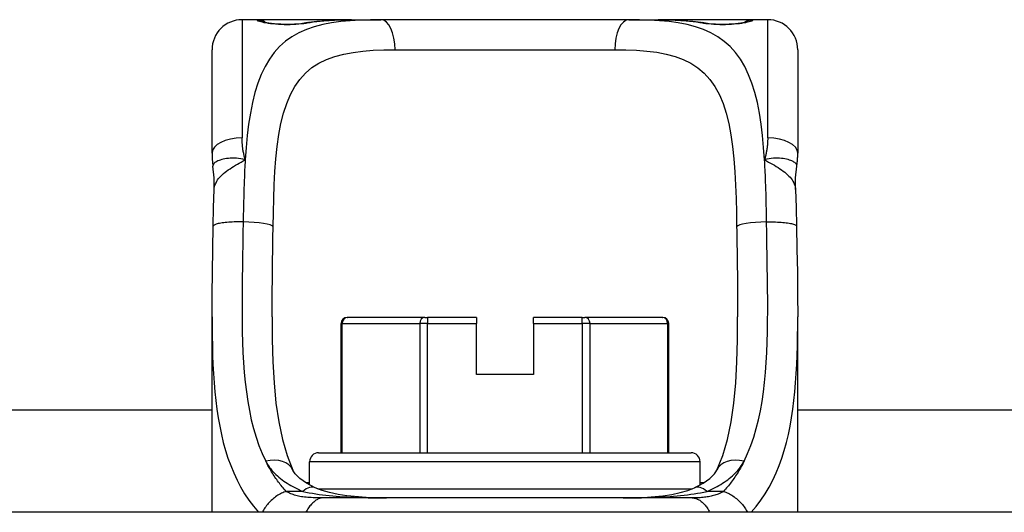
# Model space of a CAD drawing. Header units: inches. Extents: x 9 to 285, y 21 to 142.
# Tile 8 of 140: x 38.148 to 39.439, y 22.148 to 22.793. Entities that reach past the tile are written whole.
import ezdxf

# ---------------------------------------------------------------- set-up
doc = ezdxf.new("R2010")
doc.units = ezdxf.units.IN
doc.header["$MEASUREMENT"] = 0
doc.layers.add('Visible Edges(ANSI)', color=7, linetype='Continuous', lineweight=25)
doc.layers.add('Visible Tangent Edges(ANSI)', color=7, linetype='Continuous', lineweight=25)

msp = doc.modelspace()

# ---------------------------------------------------------------- linework, layer by layer
at = {"layer": 'Visible Edges(ANSI)'}
for p, q in [((38.4592, 22.793), (38.4395, 22.793)), ((38.583, 22.793), (38.4592, 22.793)), ((38.583, 22.793), (38.6214, 22.793)), ((38.9466, 22.793), (38.6214, 22.793)), ((38.9466, 22.793), (38.985, 22.793)), ((39.1088, 22.793), (38.985, 22.793)), ((39.1285, 22.793), (39.1088, 22.793)), ((38.4001, 22.6182), (38.4001, 22.7536)), ((39.1679, 22.7536), (39.1679, 22.6182)), ((38.4001, 22.1481), (38.4001, 22.404)), ((38.5692, 22.226), (38.5692, 22.3953)), ((38.5771, 22.4032), (38.5776, 22.4032)), ((38.6792, 22.4032), (38.5776, 22.4032)), ((38.6792, 22.4032), (38.6827, 22.4032)), ((38.7466, 22.4032), (38.6827, 22.4032)), ((38.7466, 22.4032), (38.7466, 22.3953)), ((38.7466, 22.3284), (38.7466, 22.3953)), ((38.8854, 22.4032), (38.8214, 22.4032)), ((38.8214, 22.3953), (38.8214, 22.4032)), ((38.8214, 22.3953), (38.8214, 22.3284)), ((38.8854, 22.4032), (38.8888, 22.4032)), ((38.9904, 22.4032), (38.8888, 22.4032)), ((38.9904, 22.4032), (38.9909, 22.4032)), ((38.9988, 22.226), (38.9988, 22.3953)), ((39.1679, 22.1481), (39.1679, 22.404)), ((38.8214, 22.3284), (38.7466, 22.3284)), ((31.3469, 22.2821), (38.4001, 22.2821)), ((39.1679, 22.2821), (46.2211, 22.2821)), ((38.5399, 22.226), (39.0281, 22.226)), ((38.5281, 22.1839), (38.5281, 22.2142)), ((39.0399, 22.1839), (39.0399, 22.2142)), ((39.0295, 22.167), (38.5451, 22.167)), ((45.7415, 22.1481), (31.8265, 22.1481))]:
    msp.add_line(p, q, dxfattribs=at)
at = {"layer": 'Visible Edges(ANSI)', "flags": 128}
for points in [[(38.5233, 22.7891), (38.5376, 22.7909), (38.5523, 22.7921), (38.5675, 22.7928), (38.583, 22.793)], [(38.985, 22.793), (39.0005, 22.7928), (39.0157, 22.7921), (39.0304, 22.7909), (39.0447, 22.7891)], [(38.4671, 22.7904), (38.4678, 22.7902), (38.4694, 22.7899), (38.4747, 22.7889), (38.4818, 22.788), (38.4902, 22.7874), (38.4992, 22.7872), (38.5082, 22.7875), (38.5164, 22.7882), (38.5233, 22.7891)], [(39.0447, 22.7891), (39.0516, 22.7882), (39.0599, 22.7875), (39.0688, 22.7872), (39.0778, 22.7874), (39.0862, 22.788), (39.0934, 22.7889), (39.0986, 22.7899), (39.1002, 22.7902), (39.1009, 22.7904)], [(38.4001, 22.6182), (38.4002, 22.6175), (38.4002, 22.6168), (38.4002, 22.6161), (38.4002, 22.6154), (38.4002, 22.6147), (38.4002, 22.6139), (38.4003, 22.6132), (38.4003, 22.6125), (38.4003, 22.6118), (38.4004, 22.6111), (38.4004, 22.6104), (38.4005, 22.6097), (38.4005, 22.6089), (38.4006, 22.6082), (38.4006, 22.6075), (38.4007, 22.6068), (38.4008, 22.6061), (38.4009, 22.6053), (38.4009, 22.6046), (38.401, 22.6039), (38.4011, 22.6032), (38.4012, 22.6024), (38.4013, 22.6017), (38.4014, 22.601)], [(39.1666, 22.601), (39.1667, 22.6017), (39.1668, 22.6024), (39.1669, 22.6032), (39.167, 22.6039), (39.1671, 22.6046), (39.1672, 22.6053), (39.1672, 22.6061), (39.1673, 22.6068), (39.1674, 22.6075), (39.1674, 22.6082), (39.1675, 22.6089), (39.1676, 22.6097), (39.1676, 22.6104), (39.1677, 22.6111), (39.1677, 22.6118), (39.1677, 22.6125), (39.1678, 22.6132), (39.1678, 22.6139), (39.1678, 22.6147), (39.1678, 22.6154), (39.1678, 22.6161), (39.1679, 22.6168), (39.1679, 22.6175), (39.1679, 22.6182)], [(38.403, 22.5707), (38.4029, 22.5859), (38.4014, 22.601)], [(39.1651, 22.5707), (39.1651, 22.5859), (39.1666, 22.601)], [(38.4016, 22.5226), (38.4021, 22.5469), (38.403, 22.5707)], [(39.1651, 22.5707), (39.1659, 22.5469), (39.1664, 22.5226)], [(38.4001, 22.404), (38.4003, 22.433), (38.4007, 22.4625), (38.4011, 22.4924), (38.4016, 22.5226)], [(39.1664, 22.5226), (39.1669, 22.4924), (39.1674, 22.4625), (39.1677, 22.433), (39.1679, 22.404)], [(38.4789, 22.404), (38.4791, 22.3741), (38.4799, 22.3451), (38.4815, 22.3174), (38.4839, 22.2911), (38.4875, 22.2664), (38.4923, 22.2433), (38.4985, 22.2223), (38.5062, 22.2033)], [(39.0619, 22.2033), (39.0695, 22.2222), (39.0757, 22.2432), (39.0805, 22.2663), (39.0841, 22.2911), (39.0866, 22.3175), (39.0881, 22.3451), (39.0889, 22.374), (39.0891, 22.404)], [(38.5354, 22.1802), (38.5241, 22.1862), (38.5153, 22.1925), (38.5119, 22.1957), (38.5092, 22.1986), (38.5073, 22.2012), (38.5062, 22.2033)], [(39.0326, 22.1802), (39.0439, 22.1862), (39.0527, 22.1925), (39.0561, 22.1957), (39.0588, 22.1986), (39.0607, 22.2012), (39.0619, 22.2033)], [(38.629, 22.167), (38.6021, 22.1676), (38.577, 22.1697), (38.5653, 22.1715), (38.5543, 22.1738), (38.5443, 22.1767), (38.5354, 22.1802)], [(38.939, 22.167), (38.9659, 22.1676), (38.9911, 22.1697), (39.0028, 22.1715), (39.0137, 22.1738), (39.0238, 22.1767), (39.0326, 22.1802)]]:
    msp.add_lwpolyline(points, dxfattribs=at)
at = {"layer": 'Visible Edges(ANSI)'}
for centre, radius, start, end in [((38.4395, 22.7536), 0.0394, 90, 180), ((38.4592, 22.7733), 0.0197, 56.88, 90), ((39.1088, 22.7733), 0.0197, 90, 123.12), ((39.1285, 22.7536), 0.0394, 0, 90), ((38.5771, 22.3953), 0.00787, 90, 180), ((38.9909, 22.3953), 0.00787, 0, 90), ((38.5399, 22.2142), 0.0118, 90, 180), ((39.0281, 22.2142), 0.0118, 0, 90)]:
    msp.add_arc(centre, radius, start, end, dxfattribs=at)
at = {"layer": 'Visible Tangent Edges(ANSI)'}
for p, q in [((38.4395, 22.793), (38.4395, 22.6382)), ((38.4592, 22.7923), (38.4592, 22.793)), ((39.1088, 22.793), (39.1088, 22.7923)), ((39.1285, 22.6382), (39.1285, 22.793)), ((38.64, 22.7536), (38.928, 22.7536)), ((38.5707, 22.3953), (38.5692, 22.3953)), ((38.5707, 22.226), (38.5707, 22.3953)), ((38.5707, 22.3953), (38.6724, 22.3953)), ((38.6827, 22.3953), (38.6724, 22.3953)), ((38.6724, 22.3953), (38.6724, 22.226)), ((38.6827, 22.4032), (38.6827, 22.3953)), ((38.6827, 22.226), (38.6827, 22.3953)), ((38.6827, 22.3953), (38.7466, 22.3953)), ((38.8214, 22.3953), (38.8854, 22.3953)), ((38.8854, 22.3953), (38.8854, 22.4032)), ((38.8957, 22.3953), (38.8854, 22.3953)), ((38.8854, 22.3953), (38.8854, 22.226)), ((38.8957, 22.226), (38.8957, 22.3953)), ((38.8957, 22.3953), (38.9973, 22.3953)), ((38.9988, 22.3953), (38.9973, 22.3953)), ((38.9973, 22.3953), (38.9973, 22.226)), ((39.0399, 22.2142), (38.5281, 22.2142)), ((38.5281, 22.1867), (38.5234, 22.1867)), ((39.0446, 22.1867), (39.0399, 22.1867)), ((38.519, 22.1754), (38.4974, 22.1754)), ((38.5387, 22.1788), (39.0293, 22.1788)), ((39.0706, 22.1754), (39.049, 22.1754))]:
    msp.add_line(p, q, dxfattribs=at)
at = {"layer": 'Visible Tangent Edges(ANSI)', "flags": 128}
for points in [[(38.6214, 22.793), (38.6077, 22.7928), (38.5943, 22.7924), (38.5814, 22.7916), (38.5689, 22.7904), (38.5568, 22.7887), (38.5452, 22.7865), (38.5342, 22.7836), (38.5238, 22.7801), (38.514, 22.7758), (38.5049, 22.7707), (38.4964, 22.7647), (38.4887, 22.7578), (38.4817, 22.7499), (38.4753, 22.7412), (38.4696, 22.7316), (38.4646, 22.7211), (38.4601, 22.7097), (38.4563, 22.6975), (38.4531, 22.6845), (38.4504, 22.6707), (38.4481, 22.6563), (38.4463, 22.6412), (38.4448, 22.6256), (38.4437, 22.6094)], [(38.5264, 22.7891), (38.5286, 22.7894), (38.5307, 22.7897), (38.5329, 22.7901), (38.5352, 22.7904), (38.5374, 22.7906), (38.5396, 22.7909), (38.5419, 22.7911), (38.5442, 22.7914), (38.5465, 22.7916), (38.5488, 22.7918), (38.5512, 22.7919), (38.5535, 22.7921), (38.5559, 22.7922), (38.5583, 22.7924), (38.5607, 22.7925), (38.5631, 22.7926), (38.5656, 22.7927), (38.568, 22.7928), (38.5705, 22.7928), (38.573, 22.7929), (38.5755, 22.7929), (38.578, 22.7929), (38.5805, 22.7929), (38.583, 22.793)], [(39.1244, 22.6094), (39.1232, 22.6256), (39.1217, 22.6412), (39.1199, 22.6562), (39.1177, 22.6707), (39.115, 22.6844), (39.1118, 22.6975), (39.1079, 22.7097), (39.1035, 22.721), (39.0984, 22.7315), (39.0927, 22.7411), (39.0863, 22.7499), (39.0793, 22.7577), (39.0715, 22.7646), (39.0631, 22.7707), (39.054, 22.7758), (39.0442, 22.7801), (39.0338, 22.7836), (39.0228, 22.7865), (39.0113, 22.7888), (38.9993, 22.7904), (38.9867, 22.7916), (38.9737, 22.7924), (38.9603, 22.7928), (38.9466, 22.793)], [(38.985, 22.793), (38.9875, 22.7929), (38.9901, 22.7929), (38.9926, 22.7929), (38.9951, 22.7929), (38.9975, 22.7928), (39, 22.7928), (39.0025, 22.7927), (39.0049, 22.7926), (39.0073, 22.7925), (39.0097, 22.7924), (39.0121, 22.7922), (39.0145, 22.7921), (39.0169, 22.7919), (39.0192, 22.7918), (39.0215, 22.7916), (39.0238, 22.7914), (39.0261, 22.7911), (39.0284, 22.7909), (39.0306, 22.7906), (39.0329, 22.7904), (39.0351, 22.7901), (39.0373, 22.7897), (39.0394, 22.7894), (39.0416, 22.7891)], [(38.4592, 22.7923), (38.4594, 22.7921), (38.46, 22.7917), (38.4609, 22.7913), (38.4622, 22.7909), (38.4639, 22.7905), (38.4659, 22.79), (38.4681, 22.7895), (38.4707, 22.7891), (38.4736, 22.7886), (38.4767, 22.7882), (38.48, 22.7878), (38.4835, 22.7875), (38.4872, 22.7872), (38.4909, 22.787), (38.4947, 22.7869), (38.4986, 22.7869), (38.5025, 22.7869), (38.5063, 22.787), (38.51, 22.7872), (38.5137, 22.7875), (38.5172, 22.7878), (38.5205, 22.7882), (38.5236, 22.7886), (38.5264, 22.7891)], [(39.0416, 22.7891), (39.0444, 22.7886), (39.0476, 22.7882), (39.0509, 22.7878), (39.0544, 22.7875), (39.058, 22.7872), (39.0618, 22.787), (39.0656, 22.7869), (39.0695, 22.7869), (39.0733, 22.7869), (39.0772, 22.787), (39.0809, 22.7872), (39.0846, 22.7875), (39.0881, 22.7878), (39.0914, 22.7882), (39.0945, 22.7886), (39.0973, 22.7891), (39.0999, 22.7895), (39.1022, 22.79), (39.1041, 22.7905), (39.1058, 22.7909), (39.1071, 22.7913), (39.108, 22.7917), (39.1086, 22.7921), (39.1088, 22.7923)], [(38.4802, 22.522), (38.4805, 22.5405), (38.481, 22.5588), (38.4817, 22.5767), (38.4826, 22.5942), (38.4839, 22.611), (38.4856, 22.6271), (38.4878, 22.6425), (38.4905, 22.6571), (38.494, 22.6708), (38.4981, 22.6834), (38.5031, 22.6949), (38.5088, 22.7054), (38.5153, 22.7148), (38.5227, 22.7231), (38.531, 22.7302), (38.5402, 22.7361), (38.5503, 22.741), (38.5611, 22.7449), (38.5727, 22.7479), (38.585, 22.7502), (38.598, 22.7518), (38.6115, 22.7529), (38.6255, 22.7534), (38.64, 22.7536)], [(38.928, 22.7536), (38.9426, 22.7534), (38.9566, 22.7529), (38.9702, 22.7519), (38.9831, 22.7503), (38.9954, 22.748), (39.007, 22.7449), (39.0178, 22.741), (39.0279, 22.7361), (39.037, 22.7301), (39.0453, 22.7229), (39.0527, 22.7147), (39.0593, 22.7053), (39.0651, 22.6948), (39.07, 22.6832), (39.0742, 22.6706), (39.0775, 22.6569), (39.0803, 22.6422), (39.0825, 22.6268), (39.0842, 22.6107), (39.0855, 22.5938), (39.0864, 22.5765), (39.0871, 22.5587), (39.0875, 22.5405), (39.0878, 22.522)], [(38.4437, 22.6094), (38.4433, 22.6106), (38.443, 22.6118), (38.4427, 22.613), (38.4424, 22.6142), (38.4421, 22.6154), (38.4418, 22.6166), (38.4416, 22.6178), (38.4413, 22.619), (38.4411, 22.6203), (38.4409, 22.6215), (38.4407, 22.6227), (38.4405, 22.6239), (38.4404, 22.6251), (38.4402, 22.6263), (38.4401, 22.6275), (38.44, 22.6287), (38.4399, 22.6299), (38.4398, 22.6311), (38.4397, 22.6323), (38.4396, 22.6335), (38.4396, 22.6347), (38.4395, 22.6359), (38.4395, 22.6371), (38.4395, 22.6382)], [(39.1285, 22.6382), (39.1285, 22.6371), (39.1285, 22.6359), (39.1284, 22.6347), (39.1284, 22.6335), (39.1283, 22.6323), (39.1282, 22.6311), (39.1282, 22.6299), (39.1281, 22.6287), (39.1279, 22.6275), (39.1278, 22.6263), (39.1277, 22.6251), (39.1275, 22.6239), (39.1273, 22.6227), (39.1271, 22.6215), (39.1269, 22.6203), (39.1267, 22.619), (39.1264, 22.6178), (39.1262, 22.6166), (39.1259, 22.6154), (39.1256, 22.6142), (39.1253, 22.613), (39.125, 22.6118), (39.1247, 22.6106), (39.1244, 22.6094)], [(38.4437, 22.6094), (38.4406, 22.6102), (38.4377, 22.6108), (38.4348, 22.6112), (38.432, 22.6115), (38.4293, 22.6116), (38.4266, 22.6116), (38.4241, 22.6115), (38.4216, 22.6113), (38.4192, 22.6111), (38.417, 22.6107), (38.4149, 22.6103), (38.4129, 22.6098), (38.411, 22.6092), (38.4093, 22.6086), (38.4077, 22.608), (38.4063, 22.6073), (38.4051, 22.6066), (38.404, 22.6058), (38.4031, 22.605), (38.4024, 22.6043), (38.4019, 22.6034), (38.4015, 22.6026), (38.4014, 22.6018), (38.4014, 22.601)], [(38.403, 22.5707), (38.4031, 22.5725), (38.4034, 22.5743), (38.4039, 22.5761), (38.4046, 22.5779), (38.4054, 22.5796), (38.4064, 22.5814), (38.4075, 22.5832), (38.4088, 22.5849), (38.4102, 22.5866), (38.4118, 22.5883), (38.4135, 22.59), (38.4153, 22.5916), (38.4173, 22.5932), (38.4193, 22.5948), (38.4214, 22.5964), (38.4237, 22.5979), (38.426, 22.5994), (38.4284, 22.6009), (38.4308, 22.6024), (38.4333, 22.6038), (38.4359, 22.6052), (38.4385, 22.6066), (38.441, 22.608), (38.4437, 22.6094)], [(38.4437, 22.6094), (38.4435, 22.6062), (38.4433, 22.603), (38.4431, 22.5997), (38.4429, 22.5964), (38.4428, 22.5931), (38.4426, 22.5898), (38.4425, 22.5865), (38.4423, 22.5831), (38.4422, 22.5798), (38.4421, 22.5764), (38.442, 22.573), (38.4419, 22.5696), (38.4417, 22.5662), (38.4417, 22.5628), (38.4416, 22.5594), (38.4415, 22.556), (38.4414, 22.5525), (38.4413, 22.5491), (38.4413, 22.5456), (38.4412, 22.5422), (38.4411, 22.5387), (38.4411, 22.5352), (38.441, 22.5318), (38.441, 22.5283)], [(39.1666, 22.601), (39.1666, 22.6018), (39.1665, 22.6026), (39.1661, 22.6034), (39.1656, 22.6043), (39.1649, 22.605), (39.164, 22.6058), (39.1629, 22.6066), (39.1617, 22.6073), (39.1603, 22.608), (39.1587, 22.6086), (39.157, 22.6092), (39.1552, 22.6098), (39.1532, 22.6103), (39.151, 22.6107), (39.1488, 22.6111), (39.1464, 22.6113), (39.1439, 22.6115), (39.1414, 22.6116), (39.1387, 22.6116), (39.136, 22.6115), (39.1332, 22.6112), (39.1303, 22.6108), (39.1274, 22.6102), (39.1244, 22.6094)], [(39.1244, 22.6094), (39.127, 22.608), (39.1296, 22.6066), (39.1321, 22.6052), (39.1347, 22.6038), (39.1372, 22.6024), (39.1396, 22.6009), (39.142, 22.5994), (39.1443, 22.5979), (39.1466, 22.5964), (39.1487, 22.5948), (39.1508, 22.5932), (39.1527, 22.5916), (39.1545, 22.59), (39.1562, 22.5883), (39.1578, 22.5866), (39.1592, 22.5849), (39.1605, 22.5832), (39.1616, 22.5814), (39.1626, 22.5796), (39.1634, 22.5779), (39.1641, 22.5761), (39.1646, 22.5743), (39.1649, 22.5725), (39.1651, 22.5707)], [(39.127, 22.5283), (39.127, 22.5318), (39.1269, 22.5353), (39.1269, 22.5388), (39.1268, 22.5422), (39.1268, 22.5457), (39.1267, 22.5491), (39.1266, 22.5526), (39.1265, 22.556), (39.1265, 22.5595), (39.1264, 22.5629), (39.1263, 22.5663), (39.1262, 22.5697), (39.1261, 22.5731), (39.1259, 22.5765), (39.1258, 22.5798), (39.1257, 22.5832), (39.1256, 22.5865), (39.1254, 22.5898), (39.1253, 22.5931), (39.1251, 22.5964), (39.1249, 22.5997), (39.1247, 22.603), (39.1246, 22.6062), (39.1244, 22.6094)], [(38.441, 22.5283), (38.4387, 22.5283), (38.4363, 22.5283), (38.4339, 22.5283), (38.4315, 22.5282), (38.4291, 22.5282), (38.4267, 22.5281), (38.4243, 22.5279), (38.422, 22.5278), (38.4197, 22.5276), (38.4175, 22.5274), (38.4154, 22.5272), (38.4134, 22.5269), (38.4115, 22.5266), (38.4098, 22.5263), (38.4082, 22.526), (38.4068, 22.5256), (38.4056, 22.5253), (38.4045, 22.5249), (38.4036, 22.5245), (38.4029, 22.5241), (38.4023, 22.5237), (38.4019, 22.5234), (38.4017, 22.523), (38.4016, 22.5226)], [(38.441, 22.5283), (38.4407, 22.5135), (38.4405, 22.4987), (38.4402, 22.484), (38.44, 22.4695), (38.4398, 22.455), (38.4396, 22.4406), (38.4395, 22.4264), (38.4395, 22.4123), (38.4396, 22.3983), (38.4398, 22.3845), (38.4402, 22.3709), (38.4407, 22.3574), (38.4415, 22.3442), (38.4424, 22.3311), (38.4437, 22.3183), (38.4451, 22.3057), (38.4469, 22.2933), (38.4491, 22.2812), (38.4516, 22.2693), (38.4544, 22.2578), (38.4578, 22.2465), (38.4615, 22.2356), (38.4658, 22.225), (38.4705, 22.2149)], [(38.4789, 22.404), (38.4789, 22.4088), (38.4789, 22.4136), (38.4789, 22.4184), (38.4789, 22.4232), (38.479, 22.4281), (38.479, 22.4329), (38.4791, 22.4378), (38.4791, 22.4426), (38.4792, 22.4475), (38.4792, 22.4524), (38.4793, 22.4573), (38.4793, 22.4622), (38.4794, 22.4672), (38.4795, 22.4721), (38.4795, 22.4771), (38.4796, 22.482), (38.4797, 22.487), (38.4798, 22.492), (38.4798, 22.497), (38.4799, 22.502), (38.48, 22.507), (38.48, 22.512), (38.4801, 22.517), (38.4802, 22.522)], [(39.0878, 22.522), (39.0879, 22.517), (39.088, 22.512), (39.088, 22.507), (39.0881, 22.502), (39.0882, 22.497), (39.0883, 22.4921), (39.0883, 22.4871), (39.0884, 22.4821), (39.0885, 22.4772), (39.0885, 22.4722), (39.0886, 22.4673), (39.0887, 22.4623), (39.0887, 22.4574), (39.0888, 22.4525), (39.0888, 22.4476), (39.0889, 22.4427), (39.089, 22.4378), (39.089, 22.4329), (39.089, 22.4281), (39.0891, 22.4232), (39.0891, 22.4184), (39.0891, 22.4136), (39.0891, 22.4088), (39.0891, 22.404)], [(39.0975, 22.2149), (39.1022, 22.225), (39.1065, 22.2355), (39.1102, 22.2464), (39.1135, 22.2577), (39.1164, 22.2692), (39.1189, 22.2811), (39.1211, 22.2932), (39.1229, 22.3056), (39.1244, 22.3182), (39.1256, 22.331), (39.1265, 22.3441), (39.1273, 22.3573), (39.1278, 22.3707), (39.1282, 22.3843), (39.1284, 22.3981), (39.1285, 22.4121), (39.1285, 22.4262), (39.1284, 22.4405), (39.1282, 22.4549), (39.128, 22.4694), (39.1278, 22.4841), (39.1275, 22.4988), (39.1273, 22.5135), (39.127, 22.5283)], [(39.127, 22.5283), (39.1293, 22.5283), (39.1317, 22.5283), (39.1341, 22.5283), (39.1365, 22.5282), (39.1389, 22.5282), (39.1413, 22.5281), (39.1437, 22.5279), (39.146, 22.5278), (39.1483, 22.5276), (39.1505, 22.5274), (39.1526, 22.5272), (39.1546, 22.5269), (39.1565, 22.5266), (39.1582, 22.5263), (39.1598, 22.526), (39.1612, 22.5256), (39.1625, 22.5253), (39.1635, 22.5249), (39.1644, 22.5245), (39.1652, 22.5241), (39.1657, 22.5237), (39.1661, 22.5234), (39.1663, 22.523), (39.1664, 22.5226)], [(38.4001, 22.404), (38.4002, 22.3913), (38.4003, 22.3787), (38.4006, 22.3662), (38.4009, 22.3539), (38.4014, 22.3417), (38.4021, 22.3296), (38.4029, 22.3177), (38.4039, 22.3059), (38.4051, 22.2944), (38.4065, 22.283), (38.4082, 22.2718), (38.4102, 22.2608), (38.4124, 22.25), (38.4149, 22.2394), (38.4178, 22.2291), (38.421, 22.219), (38.4246, 22.2091), (38.4285, 22.1995), (38.4329, 22.1902), (38.4376, 22.1812), (38.4429, 22.1724), (38.4485, 22.164), (38.4546, 22.1559), (38.4612, 22.1481)], [(39.1068, 22.1481), (39.1134, 22.1558), (39.1195, 22.164), (39.1251, 22.1724), (39.1304, 22.1811), (39.1351, 22.1902), (39.1395, 22.1995), (39.1435, 22.2091), (39.147, 22.219), (39.1502, 22.2291), (39.1531, 22.2394), (39.1556, 22.25), (39.1579, 22.2608), (39.1598, 22.2718), (39.1615, 22.283), (39.1629, 22.2944), (39.1641, 22.3059), (39.1651, 22.3177), (39.166, 22.3296), (39.1666, 22.3417), (39.1671, 22.3539), (39.1675, 22.3662), (39.1677, 22.3787), (39.1678, 22.3913), (39.1679, 22.404)], [(38.4974, 22.1754), (38.496, 22.1769), (38.4947, 22.1784), (38.4934, 22.1799), (38.4921, 22.1814), (38.4909, 22.183), (38.4896, 22.1845), (38.4884, 22.1861), (38.4872, 22.1877), (38.486, 22.1893), (38.4849, 22.1909), (38.4837, 22.1925), (38.4826, 22.1942), (38.4815, 22.1958), (38.4804, 22.1975), (38.4793, 22.1992), (38.4783, 22.2009), (38.4772, 22.2026), (38.4762, 22.2043), (38.4752, 22.206), (38.4742, 22.2078), (38.4733, 22.2095), (38.4723, 22.2113), (38.4714, 22.2131), (38.4705, 22.2149)], [(38.4705, 22.2149), (38.4716, 22.2128), (38.4728, 22.2107), (38.4741, 22.2087), (38.4756, 22.2067), (38.4771, 22.2048), (38.4787, 22.2029), (38.4803, 22.201), (38.4821, 22.1992), (38.4839, 22.1974), (38.4858, 22.1956), (38.4878, 22.1939), (38.4899, 22.1923), (38.492, 22.1906), (38.4942, 22.189), (38.4964, 22.1875), (38.4987, 22.186), (38.5011, 22.1845), (38.5035, 22.1831), (38.506, 22.1817), (38.5085, 22.1804), (38.5111, 22.1791), (38.5137, 22.1778), (38.5163, 22.1766), (38.519, 22.1754)], [(39.049, 22.1754), (39.0517, 22.1766), (39.0544, 22.1778), (39.057, 22.1791), (39.0596, 22.1804), (39.0621, 22.1817), (39.0646, 22.1831), (39.067, 22.1846), (39.0693, 22.186), (39.0716, 22.1875), (39.0739, 22.1891), (39.0761, 22.1907), (39.0782, 22.1923), (39.0802, 22.1939), (39.0822, 22.1956), (39.0841, 22.1974), (39.0859, 22.1992), (39.0877, 22.201), (39.0894, 22.2029), (39.091, 22.2048), (39.0925, 22.2067), (39.0939, 22.2087), (39.0952, 22.2107), (39.0964, 22.2128), (39.0975, 22.2149)], [(39.0975, 22.2149), (39.0966, 22.2131), (39.0957, 22.2113), (39.0947, 22.2095), (39.0938, 22.2078), (39.0928, 22.206), (39.0918, 22.2043), (39.0908, 22.2026), (39.0897, 22.2008), (39.0887, 22.1991), (39.0876, 22.1975), (39.0865, 22.1958), (39.0854, 22.1941), (39.0843, 22.1925), (39.0831, 22.1909), (39.082, 22.1893), (39.0808, 22.1877), (39.0796, 22.1861), (39.0784, 22.1845), (39.0771, 22.1829), (39.0759, 22.1814), (39.0746, 22.1799), (39.0733, 22.1784), (39.072, 22.1769), (39.0706, 22.1754)], [(38.4974, 22.1754), (38.4959, 22.1748), (38.4943, 22.1743), (38.4928, 22.1736), (38.4912, 22.1729), (38.4897, 22.1721), (38.4881, 22.1713), (38.4866, 22.1703), (38.4851, 22.1694), (38.4835, 22.1683), (38.482, 22.1672), (38.4806, 22.1661), (38.4792, 22.1649), (38.4778, 22.1636), (38.4764, 22.1624), (38.4751, 22.161), (38.4739, 22.1597), (38.4727, 22.1583), (38.4716, 22.1568), (38.4705, 22.1554), (38.4695, 22.1539), (38.4686, 22.1525), (38.4677, 22.151), (38.4669, 22.1495), (38.4662, 22.1481)], [(38.5451, 22.167), (38.5425, 22.167), (38.54, 22.167), (38.5375, 22.167), (38.535, 22.1671), (38.5326, 22.1672), (38.5302, 22.1673), (38.5279, 22.1674), (38.5256, 22.1675), (38.5234, 22.1677), (38.5213, 22.1679), (38.5192, 22.1682), (38.5172, 22.1685), (38.5153, 22.1689), (38.5135, 22.1692), (38.5117, 22.1697), (38.51, 22.1701), (38.5083, 22.1706), (38.5066, 22.1712), (38.505, 22.1718), (38.5034, 22.1724), (38.5018, 22.1731), (38.5003, 22.1738), (38.4988, 22.1746), (38.4974, 22.1754)], [(38.519, 22.1754), (38.5232, 22.1745), (38.5274, 22.1736), (38.5317, 22.1729), (38.536, 22.1722), (38.5404, 22.1715), (38.5448, 22.171), (38.5493, 22.1704), (38.5538, 22.17), (38.5583, 22.1695), (38.5629, 22.1691), (38.5675, 22.1688), (38.5721, 22.1685), (38.5767, 22.1682), (38.5814, 22.168), (38.586, 22.1678), (38.5907, 22.1676), (38.5955, 22.1674), (38.6002, 22.1673), (38.605, 22.1672), (38.6098, 22.1671), (38.6146, 22.167), (38.6194, 22.167), (38.6242, 22.167), (38.629, 22.167)], [(38.939, 22.167), (38.9438, 22.167), (38.9486, 22.167), (38.9535, 22.167), (38.9583, 22.1671), (38.9631, 22.1672), (38.9678, 22.1673), (38.9726, 22.1674), (38.9773, 22.1676), (38.982, 22.1678), (38.9867, 22.168), (38.9914, 22.1682), (38.996, 22.1685), (39.0006, 22.1688), (39.0052, 22.1691), (39.0098, 22.1695), (39.0143, 22.17), (39.0188, 22.1704), (39.0233, 22.171), (39.0277, 22.1716), (39.0321, 22.1722), (39.0364, 22.1729), (39.0406, 22.1736), (39.0448, 22.1745), (39.049, 22.1754)], [(39.0706, 22.1754), (39.0693, 22.1746), (39.068, 22.1739), (39.0666, 22.1733), (39.0652, 22.1726), (39.0637, 22.172), (39.0622, 22.1715), (39.0607, 22.1709), (39.0592, 22.1705), (39.0576, 22.17), (39.0559, 22.1696), (39.0543, 22.1692), (39.0526, 22.1688), (39.0509, 22.1685), (39.0492, 22.1682), (39.0474, 22.168), (39.0456, 22.1677), (39.0438, 22.1675), (39.0419, 22.1674), (39.04, 22.1672), (39.038, 22.1671), (39.036, 22.1671), (39.0339, 22.167), (39.0317, 22.167), (39.0295, 22.167)], [(39.0706, 22.1754), (39.0721, 22.1748), (39.0737, 22.1743), (39.0752, 22.1736), (39.0768, 22.1729), (39.0783, 22.1721), (39.0799, 22.1713), (39.0814, 22.1703), (39.083, 22.1694), (39.0845, 22.1683), (39.086, 22.1672), (39.0874, 22.1661), (39.0889, 22.1649), (39.0903, 22.1636), (39.0916, 22.1624), (39.0929, 22.161), (39.0941, 22.1597), (39.0953, 22.1583), (39.0965, 22.1568), (39.0975, 22.1554), (39.0985, 22.1539), (39.0995, 22.1525), (39.1003, 22.151), (39.1011, 22.1495), (39.1019, 22.1481)], [(38.5451, 22.167), (38.5443, 22.1669), (38.5435, 22.1669), (38.5427, 22.1667), (38.5419, 22.1665), (38.541, 22.1662), (38.5401, 22.1659), (38.5392, 22.1655), (38.5383, 22.165), (38.5373, 22.1644), (38.5363, 22.1638), (38.5354, 22.1631), (38.5344, 22.1624), (38.5334, 22.1615), (38.5324, 22.1606), (38.5314, 22.1596), (38.5305, 22.1586), (38.5295, 22.1575), (38.5285, 22.1563), (38.5275, 22.1551), (38.5266, 22.1538), (38.5256, 22.1524), (38.5247, 22.151), (38.5238, 22.1496), (38.5229, 22.1481)], [(39.0295, 22.167), (39.0304, 22.1669), (39.0313, 22.1669), (39.0323, 22.1667), (39.0333, 22.1665), (39.0343, 22.1662), (39.0353, 22.1659), (39.0363, 22.1654), (39.0373, 22.165), (39.0383, 22.1644), (39.0394, 22.1638), (39.0404, 22.1631), (39.0414, 22.1623), (39.0424, 22.1615), (39.0434, 22.1605), (39.0444, 22.1596), (39.0454, 22.1585), (39.0464, 22.1574), (39.0473, 22.1562), (39.0482, 22.155), (39.0491, 22.1537), (39.05, 22.1524), (39.0508, 22.151), (39.0516, 22.1495), (39.0524, 22.1481)]]:
    msp.add_lwpolyline(points, dxfattribs=at)
at = {"layer": 'Visible Tangent Edges(ANSI)'}
for centre, major_axis, ratio, start_param, end_param in [((38.6214, 22.7536), (0, 0.0394), 0.472046, 4.712389, 6.283185), ((38.9466, 22.7536), (0, 0.0394), 0.472046, 0, 1.570796), ((38.4592, 22.7727), (0.0197, 0), 0.998051, 1.091081, 1.570796), ((38.5264, 22.7696), (-0.0031, 0.0194), 0.702907, 6.061108, 6.283185), ((39.0416, 22.7696), (0.0031, 0.0194), 0.702907, 0, 0.222077), ((39.1088, 22.7727), (0.0197, 0), 0.998051, 1.570796, 2.050029), ((38.4395, 22.6182), (-0.0394, 0), 0.508749, 4.712389, 6.283185), ((39.1285, 22.6182), (0.0394, 0), 0.508749, 0, 1.570796), ((38.441, 22.522), (0.0394, -0.0006), 0.159697, 0.093172, 1.573179), ((39.127, 22.522), (-0.0394, -0.0006), 0.159697, 4.710006, 6.190013), ((38.5776, 22.3953), (0, 0.00787), 0.871957, 0, 1.570796), ((38.6792, 22.3953), (0, 0.00787), 0.871957, 0, 1.570796), ((38.8888, 22.3953), (0, 0.00787), 0.871957, 4.712389, 6.283185), ((38.9904, 22.3953), (0, 0.00787), 0.871957, 4.712389, 6.283185), ((38.4705, 22.1867), (0.0357, 0.0167), 0.681178, 0, 1.262291), ((39.0975, 22.1867), (-0.0357, 0.0167), 0.681178, 5.020894, 6.283185), ((38.519, 22.1444), (0.0164, 0.0358), 0.468903, 0, 0.773908), ((39.049, 22.1444), (-0.0164, 0.0358), 0.468903, 5.509277, 6.283185)]:
    msp.add_ellipse(centre, major_axis=major_axis, ratio=ratio, start_param=start_param, end_param=end_param, dxfattribs=at)

doc.saveas('drawing.dxf')
